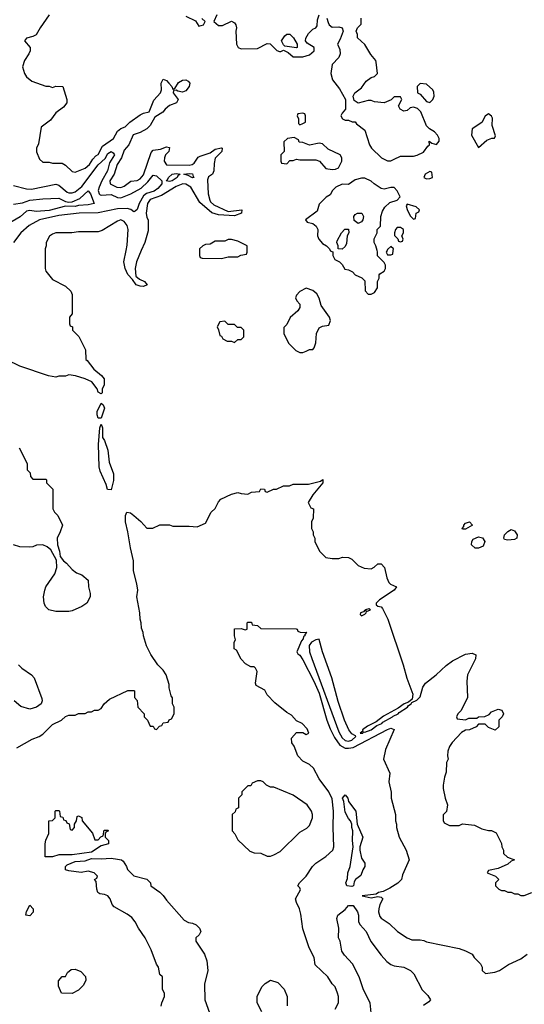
# Model space of a CAD drawing. Header units: inches. Extents: x 2380053 to 2584298, y 380219 to 546618.
# Tile 126 of 256: x 2430889 to 2433991, y 475362 to 481421. Entities that reach past the tile are written whole.
import ezdxf

# ---------------------------------------------------------------- set-up
doc = ezdxf.new("R2010")
doc.units = ezdxf.units.IN
doc.header["$MEASUREMENT"] = 0
doc.layers.add('C4437', color=7, linetype='Continuous')
doc.layers.add('C4438', color=7, linetype='Continuous')

msp = doc.modelspace()

# ---------------------------------------------------------------- linework, layer by layer
at = {"layer": 'C4437', "color": 2}
for points, elevation in [([(2431044.7, 480000), (2431044.7, 479890), (2431050, 479874), (2431090, 479822), (2431170, 479782), (2431202, 479750), (2431212, 479730), (2431212, 479610), (2431194, 479590), (2431194, 479550), (2431198, 479538), (2431214, 479530), (2431214, 479510), (2431251.6, 479471.6), (2431292, 479390), (2431294, 479330), (2431303.6, 479323.6), (2431344.7, 479270), (2431390.6, 479230.6), (2431407.3, 479210), (2431407.3, 479172.7), (2431396, 479150), (2431394.8, 479125.2), (2431390, 479118), (2431370, 479128.7), (2431365.2, 479150), (2431332.8, 479192.8), (2431290, 479212), (2431231.1, 479228.9), (2431190, 479235.3), (2431170, 479228), (2431130, 479228), (2431110, 479222), (2431066, 479230), (2430890, 479289), (2430810, 479328.7)], 74), ([(2431636.2, 480000), (2431607, 479930), (2431598.7, 479890), (2431603, 479843), (2431624.1, 479824.1), (2431656, 479810), (2431671.3, 479790), (2431650, 479779.3), (2431630, 479780.9), (2431605.2, 479790), (2431582.7, 479822.7), (2431553.4, 479853.4), (2431536.2, 479890), (2431529.5, 479930.5), (2431543.3, 480000)], 74), ([(2431994, 480000), (2431994, 479970), (2431998, 479958), (2432010, 479954), (2432130, 479952), (2432170, 479962), (2432230, 479962), (2432248.4, 479971.6), (2432282, 479978), (2432286, 479990), (2432286, 480000)], 78), ([(2432797.3, 480000), (2432798, 479998), (2432812.7, 479992.7), (2432814, 479970), (2432825.4, 479945.4), (2432854, 479930), (2432870, 479914), (2432886.4, 479886.4), (2432910, 479882), (2432934, 479870), (2432951.6, 479851.6), (2432991.6, 479831.6), (2433010, 479814), (2433011.6, 479751.6), (2433030, 479732), (2433050, 479732), (2433070, 479742), (2433088, 479770), (2433088, 479810), (2433098, 479830), (2433098, 479850), (2433102, 479858), (2433130, 479874), (2433138, 479890), (2433138, 479910), (2433130, 479926), (2433088.4, 479968.4), (2433087.3, 479992.7), (2433085.5, 480000)], 78), ([(2433147, 480000), (2433142, 479990), (2433150, 479974), (2433170, 479974), (2433182, 479978), (2433184.7, 480000)], 78), ([(2430885.4, 478785.4), (2430934, 478690), (2430934, 478650), (2430952.7, 478632.7), (2430954, 478610), (2430970, 478594), (2431050, 478594), (2431054, 478590), (2431054, 478570), (2431091.6, 478531.6), (2431092, 478410), (2431102, 478390), (2431122, 478370), (2431151.3, 478310), (2431138, 478270), (2431118, 478230), (2431121, 478190), (2431134, 478150), (2431138, 478118), (2431158, 478090), (2431177.1, 478077.1), (2431210, 478038), (2431236.9, 478016.9), (2431270, 478004.7), (2431310, 477972), (2431311.3, 477930), (2431322, 477890), (2431322, 477870), (2431302, 477830), (2431270.7, 477809.3), (2431210, 477784), (2431190, 477779), (2431110, 477779), (2431068, 477790), (2431048, 477810), (2431038, 477830), (2431035.3, 477870), (2431042, 477910), (2431048.7, 477930), (2431104, 478010), (2431117.2, 478050), (2431115.3, 478095.3), (2431079.5, 478159.5), (2431057.5, 478177.5), (2431030, 478189), (2430991.6, 478188.4), (2430970, 478178), (2430950, 478175.3), (2430890, 478178), (2430850, 478188.7)], 74), ([(2430870, 476941), (2430965.6, 476994.4), (2431008, 477010), (2431030, 477024.7), (2431090, 477084.7), (2431146, 477110), (2431170, 477134), (2431190, 477142), (2431230, 477142), (2431250, 477152), (2431290, 477152), (2431310, 477162), (2431330, 477162), (2431348.9, 477171.1), (2431370, 477172), (2431390, 477182), (2431408, 477210), (2431440.2, 477239.8), (2431552.7, 477292.7), (2431590, 477294), (2431594, 477290), (2431594, 477250), (2431611.6, 477231.6), (2431614, 477190), (2431654, 477150), (2431654, 477130), (2431674, 477110), (2431690, 477074), (2431710, 477074), (2431718, 477058), (2431730, 477054), (2431747.3, 477072.7), (2431762, 477078), (2431770, 477094), (2431802, 477098), (2431807.3, 477112.7), (2431822, 477118), (2431838, 477150), (2431838, 477190), (2431828, 477210), (2431827.3, 477247.3), (2431820.4, 477260.4), (2431808, 477310), (2431808, 477330), (2431788.7, 477390), (2431770, 477418), (2431738, 477450), (2431694.6, 477514.6), (2431668.9, 477568.9), (2431648.9, 477628.9), (2431648, 477650), (2431636.4, 477676.4), (2431635.3, 477710), (2431628.4, 477731.6), (2431628, 477770), (2431609, 477870), (2431614, 477910), (2431608.9, 477948.9), (2431588, 478030), (2431588.7, 478090), (2431568.7, 478170), (2431554, 478270), (2431539, 478330), (2431539, 478370), (2431548, 478390), (2431570, 478386), (2431590.6, 478370.6), (2431633.4, 478333.4), (2431670, 478292), (2431707.3, 478292.7), (2431750, 478312), (2431810, 478312), (2431830, 478304.7), (2431930, 478304.7), (2431980.4, 478299.6), (2432030, 478322), (2432066, 478390), (2432090, 478414), (2432110, 478454), (2432126, 478470), (2432190, 478502), (2432230, 478511.3), (2432250, 478504.7), (2432290, 478502), (2432312.7, 478512.7), (2432362, 478518), (2432370, 478534), (2432392.7, 478532.7), (2432398, 478518), (2432410, 478514), (2432448, 478532), (2432467.3, 478532.7), (2432510, 478552), (2432547.3, 478552.7), (2432570, 478562), (2432663.6, 478563.6), (2432738, 478582), (2432751.3, 478591.3), (2432751.3, 478570), (2432690, 478498), (2432662, 478450), (2432678, 478418), (2432694, 478410), (2432692.7, 478352.7), (2432682, 478330), (2432682, 478290), (2432692, 478270), (2432692, 478250), (2432702, 478230), (2432702, 478210), (2432732, 478150), (2432770, 478112), (2432810, 478104.7), (2432850, 478104.7), (2432872.7, 478112.7), (2432910, 478112), (2432930, 478102), (2432970, 478062), (2433005.4, 478045.4), (2433050, 478042), (2433068.4, 478051.6), (2433090, 478072), (2433110, 478072), (2433130.9, 478050.9), (2433145.4, 477985.4), (2433158, 477958), (2433167.7, 477947.7), (2433204.7, 477930), (2433190.8, 477910), (2433100.7, 477850), (2433081, 477830), (2433081, 477821), (2433091, 477811), (2433110, 477808), (2433118.2, 477798.2), (2433151.2, 477731.2), (2433246.7, 477450), (2433268.8, 477368.8), (2433306, 477270), (2433301, 477239), (2433278.5, 477221.5), (2433251.3, 477210), (2433215.5, 477184.5), (2433125.5, 477134.5), (2433079.5, 477100.5), (2433026.9, 477073.1), (2432996, 477050), (2432998, 477042), (2432982, 477030), (2432998, 477030), (2433002, 477038), (2433010, 477036), (2433049, 477050), (2433083.3, 477076.7), (2433115.1, 477090), (2433122, 477098), (2433180.9, 477130), (2433184.2, 477135.8), (2433215.1, 477150), (2433221.7, 477158.3), (2433272, 477190), (2433278.6, 477201.4), (2433296, 477210), (2433300.1, 477219.9), (2433330, 477234), (2433350, 477254.8), (2433366.3, 477313.7), (2433382.4, 477337.6), (2433449.7, 477390.3), (2433510, 477447.3), (2433550, 477474.8), (2433630, 477516), (2433670, 477522), (2433692.7, 477512.7), (2433691.6, 477488.4), (2433642, 477390), (2433638, 477350), (2433642, 477250), (2433602, 477170), (2433582, 477150), (2433574, 477130), (2433578, 477118), (2433630, 477112), (2433650, 477122), (2433698, 477122), (2433710, 477132), (2433747.3, 477132.7), (2433775.3, 477144.7), (2433790, 477162), (2433830, 477178), (2433852.7, 477172.7), (2433862, 477150), (2433854, 477130), (2433834, 477110), (2433834, 477070), (2433811.6, 477048.4), (2433770, 477066), (2433750, 477086), (2433710, 477086), (2433694, 477070), (2433654, 477050), (2433630, 477048), (2433605.4, 477034.6), (2433547.1, 476972.9), (2433531.1, 476948.9), (2433519.6, 476920.4), (2433518, 476890), (2433522, 476870), (2433512, 476850), (2433511.3, 476790), (2433499.6, 476760.4), (2433492, 476710), (2433492, 476690), (2433504.7, 476630), (2433518, 476590), (2433511.6, 476548.4), (2433492.7, 476527.3), (2433492.7, 476492.7), (2433498, 476478), (2433530, 476462), (2433590, 476462), (2433610, 476472), (2433683.6, 476463.6), (2433730, 476442), (2433770, 476432), (2433790, 476432), (2433816.9, 476416.9), (2433851.1, 476351.1), (2433852, 476330), (2433862, 476310), (2433862, 476290), (2433886.8, 476266.8), (2433931.3, 476250), (2433910, 476242), (2433890, 476224), (2433830, 476197.2), (2433770, 476186), (2433762, 476170), (2433814, 476150), (2433834, 476130), (2433814, 476110), (2433814, 476090), (2433834, 476070), (2433850, 476062), (2433870, 476062), (2433890, 476052), (2433910, 476052), (2433930, 476042), (2433950, 476042), (2433970, 476032), (2433990, 476032), (2434038, 476050)], 74), ([(2432828.4, 475331.6), (2432848, 475370), (2432848, 475410), (2432842, 475430), (2432828.9, 475468.9), (2432810, 475488), (2432782, 475530), (2432704, 475604), (2432698, 475650), (2432668.9, 475708.9), (2432630, 475826), (2432617.2, 475917.2), (2432609, 475950), (2432589.3, 475989.3), (2432584, 476010), (2432614.6, 476065.4), (2432610, 476078), (2432598, 476090), (2432608.7, 476110), (2432648.7, 476150), (2432688.7, 476210), (2432710, 476231.3), (2432770, 476271.3), (2432812.7, 476310), (2432819.3, 476330), (2432815.1, 476450), (2432818, 476550), (2432810, 476626), (2432789, 476670), (2432728.7, 476750), (2432694.6, 476814.6), (2432670, 476838), (2432630, 476858), (2432598, 476890), (2432575.3, 476950), (2432562, 476970), (2432560.4, 476999.6), (2432590, 477034), (2432630, 477034), (2432650, 477022), (2432666, 477030), (2432656.4, 477056.4), (2432626, 477090), (2432590, 477106), (2432560.4, 477140.4), (2432530, 477158), (2432456.4, 477216.4), (2432410, 477266), (2432394.6, 477294.6), (2432343.1, 477323.1), (2432338, 477338), (2432348, 477410), (2432338, 477430), (2432330, 477438), (2432310, 477438), (2432276.4, 477456.4), (2432250, 477486), (2432222, 477542), (2432206, 477550), (2432206, 477590), (2432214.6, 477605.4), (2432208.7, 477630), (2432208.4, 477671.6), (2432250, 477674), (2432274.6, 477665.4), (2432286, 477670), (2432286, 477710), (2432290, 477714), (2432312.7, 477712.7), (2432318, 477698), (2432350, 477694), (2432370, 477674), (2432587.3, 477672.7), (2432594, 477670), (2432598, 477658), (2432612.7, 477652.7), (2432654, 477650), (2432651, 477649), (2432642, 477638), (2432642, 477630), (2432634, 477626), (2432631, 477611), (2432621.1, 477598.9), (2432591.3, 477530), (2432598, 477518), (2432610, 477511.3), (2432630, 477481), (2432696.5, 477350), (2432730, 477277.1), (2432777.3, 477110), (2432797.8, 477057.8), (2432823.1, 477003.1), (2432857.3, 476957.3), (2432890, 476939), (2432910, 476937.3), (2432937.6, 476942.4), (2433150, 477052.7), (2433170, 477061), (2433190, 477054), (2433138, 476930), (2433124.7, 476870), (2433163.6, 476783.6), (2433158, 476730), (2433171.6, 476668.4), (2433172, 476630), (2433198, 476530), (2433198, 476490), (2433204.7, 476470), (2433204.7, 476450), (2433222, 476390), (2433264.7, 476310), (2433282, 476250), (2433241.4, 476158.6), (2433234.8, 476130), (2433212.8, 476107.2), (2433164.1, 476075.9), (2433123, 476057), (2433094, 476050), (2433079.8, 476040.2), (2432994, 476030), (2433050, 476017.3), (2433090, 476024.7), (2433110, 476022), (2433122, 476010), (2433103.5, 475976.5), (2433096, 475950), (2433094.8, 475930), (2433102.5, 475902.5), (2433110, 475891.3), (2433159.1, 475859.1), (2433211.3, 475810), (2433270, 475771), (2433298.8, 475758.8), (2433350, 475758.8), (2433374, 475754), (2433390, 475746.8), (2433590, 475704.7), (2433630, 475692), (2433671.1, 475671.1), (2433682, 475650), (2433722, 475610), (2433732, 475590), (2433732, 475570), (2433752, 475552), (2433810, 475560.7), (2433838, 475570), (2433893.2, 475606.8), (2433970, 475641), (2434008, 475670)], 70), ([(2430882, 477450), (2430902, 477430), (2430962, 477390), (2430978, 477370), (2431023.5, 477243.5), (2431026.8, 477230), (2431021, 477210), (2430992, 477190), (2430950, 477179), (2430894.6, 477194.6), (2430855.3, 477230)], 74), ([(2431759, 475350), (2431762, 475370), (2431778, 475410), (2431778, 475430), (2431767.3, 475452.7), (2431766, 475530), (2431750, 475546), (2431742, 475590), (2431729.3, 475609.3), (2431696.6, 475696.6), (2431659.3, 475770), (2431619.3, 475830), (2431599.3, 475870), (2431576.9, 475896.9), (2431550, 475917.2), (2431470, 475962), (2431456.5, 475976.5), (2431444, 476010), (2431430, 476028.7), (2431410, 476037.2), (2431381.2, 476041.2), (2431369.1, 476049.1), (2431362, 476070), (2431358, 476118), (2431348, 476130), (2431362, 476138), (2431366, 476150), (2431346, 476170), (2431310, 476182), (2431266.8, 476173.2), (2431190, 476182.9), (2431169.2, 476190), (2431169.3, 476210), (2431180.1, 476219.9), (2431230, 476240.7), (2431290, 476244), (2431330, 476259.1), (2431390, 476256.3), (2431450, 476260.7), (2431490, 476254.8), (2431514, 476250), (2431523.6, 476243.6), (2431544.7, 476210), (2431551, 476191), (2431590, 476152), (2431670, 476132), (2431692, 476110), (2431694, 476090), (2431750, 476052), (2431770, 476032), (2431790, 476002), (2431899.6, 475879.6), (2431925.4, 475865.4), (2431950, 475862), (2431974, 475850), (2431994, 475830), (2432002, 475810), (2431992, 475790), (2431972, 475770), (2431972, 475750), (2432024.7, 475670), (2432038, 475630), (2432044.7, 475570), (2432025.4, 475485.4), (2432026, 475390), (2432056, 475310)], 70), ([(2433049.2, 475310), (2433042.7, 475370), (2433002.7, 475450), (2432975.1, 475530), (2432934, 475610), (2432884.8, 475664.8), (2432869.5, 475689.5), (2432859.5, 475750), (2432849.3, 475770), (2432849.6, 475830), (2432839, 475890), (2432844, 475910), (2432890, 475944.7), (2432909.7, 475970.3), (2432938, 475970), (2432966, 475930), (2432970.8, 475910), (2432971, 475870), (2432981, 475850), (2433018.8, 475810), (2433047.9, 475747.9), (2433110, 475664.7), (2433145.2, 475625.2), (2433170, 475606), (2433190, 475598.8), (2433250, 475591), (2433292, 475570), (2433312, 475550), (2433362, 475450), (2433396.9, 475416.9), (2433414, 475390), (2433403.6, 475376.4), (2433370, 475354)], 66), ([(2432376.4, 475316.4), (2432348.7, 475370), (2432348.7, 475410), (2432378, 475470), (2432398, 475490), (2432430, 475511.3), (2432475.3, 475495.3), (2432515.3, 475455.3), (2432532, 475410), (2432532.7, 475352.7)], 70)]:
    msp.add_lwpolyline(points, dxfattribs=dict(at, elevation=elevation))
for points, elevation in [([(2432650, 479768), (2432611.6, 479748.4), (2432590, 479726), (2432584.7, 479710), (2432591.3, 479690), (2432611.3, 479670), (2432611.3, 479650), (2432598, 479630), (2432551.1, 479588.9), (2432530, 479546), (2432512.7, 479527.3), (2432512, 479510), (2432512, 479490), (2432542, 479430), (2432585.4, 479385.4), (2432610, 479374), (2432630, 479374), (2432650, 479382), (2432670, 479392), (2432690, 479392), (2432698, 479402), (2432708.4, 479431.6), (2432714, 479490), (2432730, 479524.7), (2432750, 479534.8), (2432790, 479542), (2432799, 479570), (2432794, 479590), (2432742, 479662), (2432730, 479708), (2432714.2, 479734.2), (2432690, 479755.3)], 78), ([(2432150, 479566), (2432118, 479562), (2432102, 479530), (2432111.6, 479511.6), (2432118, 479478), (2432130, 479474), (2432138, 479458), (2432163.6, 479443.6), (2432190, 479442), (2432210, 479434), (2432230, 479454), (2432250, 479454), (2432266, 479470), (2432266, 479510), (2432250, 479526), (2432227.3, 479527.3), (2432210, 479546), (2432170, 479546)], 78), ([(2431370, 478968), (2431364, 478990), (2431365.2, 479010), (2431390, 479062), (2431402, 479050), (2431410.7, 479030), (2431390, 478968)], 74), ([(2431450, 478528), (2431429, 478530), (2431420.2, 478560.2), (2431383.2, 478643.2), (2431377.2, 478670), (2431373.6, 478806.4), (2431382, 478910), (2431390, 478932), (2431398, 478910), (2431398, 478850), (2431410, 478832), (2431430, 478772), (2431438.5, 478698.5), (2431465.4, 478625.4), (2431465.4, 478585.4)], 74), ([(2433610, 478286), (2433608, 478290), (2433618, 478302), (2433618, 478310), (2433630, 478322), (2433654, 478330), (2433672, 478310), (2433630, 478286)], 74), ([(2433890, 478217.2), (2433870, 478222), (2433864, 478230), (2433869.3, 478250), (2433890, 478271), (2433910, 478282.8), (2433930, 478274.8), (2433947.3, 478250), (2433944.7, 478230), (2433930, 478222.7)], 74), ([(2433710, 478169.4), (2433689.5, 478169.5), (2433665.2, 478190), (2433668.7, 478210), (2433676.5, 478223.5), (2433710, 478239.1), (2433732.8, 478232.8), (2433747.3, 478210), (2433738.4, 478181.6)], 74), ([(2433034.6, 477794.6), (2433014, 477790), (2433018, 477782), (2433010, 477788), (2433002, 477778), (2432982.8, 477770), (2432981, 477761), (2432990, 477752), (2433010, 477762.8), (2433019, 477770), (2433020.2, 477779.8), (2433046, 477790)], 74), ([(2432728.9, 477608.9), (2432710, 477605.6), (2432682, 477590), (2432668.9, 477570), (2432670.3, 477530), (2432684, 477490), (2432850, 477038), (2432870, 477002), (2432890, 476985.2), (2432910, 476981.5), (2432930, 476986.5), (2432954, 477010), (2432953.2, 477013.2), (2432930, 477026.6), (2432911.8, 477050), (2432885.6, 477110), (2432846.3, 477226.3), (2432807.8, 477370), (2432749.6, 477530), (2432730, 477606)], 74), ([(2432370, 476738), (2432350, 476738), (2432318, 476722), (2432310, 476706), (2432290, 476706), (2432254, 476670), (2432254, 476650), (2432234, 476630), (2432234, 476570), (2432218, 476562), (2432212.7, 476547.3), (2432194, 476530), (2432194, 476430), (2432211.6, 476411.6), (2432230, 476374), (2432303.6, 476303.6), (2432330, 476294), (2432370, 476292), (2432410, 476274), (2432430, 476274), (2432450, 476282), (2432490, 476302), (2432610, 476422), (2432653.6, 476446.4), (2432670, 476462), (2432688.7, 476510), (2432688.7, 476530), (2432682, 476550), (2432655.3, 476590), (2432570, 476648.7), (2432450, 476698), (2432430, 476698), (2432406, 476710), (2432386, 476730)], 74), ([(2432930, 476086), (2432899, 476090), (2432894, 476110), (2432904, 476136), (2432906.6, 476170), (2432919.6, 476210), (2432939.3, 476330), (2432934, 476370), (2432937.2, 476430), (2432929.6, 476450), (2432929.4, 476470), (2432922.7, 476490), (2432910, 476505.2), (2432890, 476545.2), (2432882, 476610), (2432872.7, 476630), (2432890, 476651), (2432904.9, 476630), (2432910.6, 476610), (2432954, 476550), (2432962.8, 476470), (2432997.1, 476390), (2432978.8, 476330), (2432978.8, 476310), (2432990, 476262), (2433011, 476230), (2433011, 476210), (2432998, 476190), (2432986, 476154), (2432952, 476130), (2432944.7, 476115.3), (2432941, 476090)], 66), ([(2431210, 476434), (2431226, 476450), (2431226, 476470), (2431238, 476490), (2431242, 476518), (2431250, 476522), (2431270, 476512), (2431272, 476490), (2431336, 476416), (2431350, 476374), (2431370, 476374), (2431387.3, 476392.7), (2431402, 476398), (2431407.3, 476432.7), (2431430, 476434), (2431434, 476430), (2431418, 476422), (2431414, 476410), (2431414, 476390), (2431434, 476370), (2431434, 476350), (2431390, 476338), (2431330, 476299), (2431210, 476281.2), (2431130, 476282), (2431090, 476269.3), (2431046, 476270), (2431046, 476350), (2431048.4, 476371.6), (2431067.3, 476412.7), (2431068.4, 476491.6), (2431090, 476494), (2431106, 476510), (2431106, 476550), (2431110, 476554), (2431130, 476554), (2431134, 476550), (2431138, 476518), (2431152.7, 476512.7), (2431158, 476498), (2431172.7, 476492.7), (2431178, 476478), (2431192.7, 476472.7), (2431198, 476438)], 70), ([(2430950, 475906), (2430926, 475910), (2430930, 475934), (2430950, 475971), (2430971.3, 475950), (2430970.7, 475929.3)], 70), ([(2431210, 475428), (2431146, 475430), (2431127.3, 475472.7), (2431127.3, 475507.3), (2431150, 475534), (2431170, 475534), (2431183.1, 475556.9), (2431204, 475576), (2431230, 475578), (2431263.6, 475563.6), (2431292.7, 475532.7), (2431294, 475510), (2431279.8, 475480.2), (2431250, 475448)], 70)]:
    msp.add_lwpolyline(points, close=True, dxfattribs=dict(at, elevation=elevation))
at = {"layer": 'C4438', "color": 2}
for points, elevation in [([(2431070.6, 481450), (2431014, 481370), (2430990, 481328), (2430970, 481318), (2430930, 481308), (2430918, 481290), (2430952, 481250), (2430952, 481230), (2430944.7, 481210), (2430918, 481170), (2430906, 481130), (2430918, 481090), (2430931, 481070), (2430963, 481043), (2431050, 481011.3), (2431070, 481012), (2431090, 481004.7), (2431110, 481011.3), (2431154, 481010), (2431178, 480930), (2431178, 480910), (2431156.9, 480883.1), (2431110, 480848), (2431078, 480802), (2431021, 480759), (2431003.6, 480656.4), (2430992, 480630), (2430992.7, 480607.3), (2431010, 480562), (2431030, 480544.7), (2431070, 480544.7), (2431090, 480538), (2431150, 480538.8), (2431170, 480526), (2431210, 480486.8), (2431230, 480482.8), (2431290, 480508.2), (2431317, 480530), (2431337.2, 480562.8), (2431356.6, 480583.4), (2431370, 480590.7), (2431398, 480642), (2431465.2, 480690), (2431490, 480734.8), (2431510, 480750.7), (2431537.5, 480762.5), (2431565.2, 480790), (2431630, 480835.8), (2431650, 480846.4), (2431685.2, 480854.8), (2431713.9, 480926.1), (2431755.1, 480970), (2431760.9, 480990), (2431757.2, 481030), (2431770, 481056), (2431790, 481046), (2431806, 481030), (2431824.7, 481010), (2431830, 480994), (2431842, 480998), (2431865.1, 481034.9), (2431890, 481048), (2431910.4, 481050.4), (2431923.4, 481043.4), (2431933.4, 481030), (2431930.4, 481010), (2431910, 480983.7), (2431890, 480976), (2431861.2, 480981.2), (2431850, 480988), (2431834, 480986), (2431832, 480970), (2431862, 480930), (2431852, 480910), (2431810, 480892.3), (2431782, 480870), (2431768.3, 480851.7), (2431719.6, 480820.4), (2431690.7, 480770), (2431670.3, 480749.7), (2431630, 480726.6), (2431586.8, 480713.2), (2431559.1, 480650), (2431530, 480617.2), (2431513.4, 480570), (2431487, 480530), (2431468.8, 480470), (2431443, 480430), (2431444, 480410), (2431484.7, 480390), (2431510, 480388.5), (2431530, 480397.3), (2431572.7, 480427.3), (2431610, 480431), (2431630, 480442), (2431650, 480466.8), (2431695.9, 480604.1), (2431710, 480619.1), (2431755.1, 480624.9), (2431790, 480638), (2431810, 480634), (2431804.7, 480610), (2431784.7, 480590), (2431778.8, 480570), (2431777.3, 480550), (2431790, 480527.7), (2431930, 480526.5), (2431948.7, 480530), (2431961.6, 480538.4), (2431985.8, 480574.2), (2431998, 480582), (2432058.6, 480601.4), (2432090, 480624.7), (2432130, 480632), (2432134, 480630), (2432132, 480610), (2432090.9, 480569.1), (2432083.5, 480536.5), (2432082, 480490), (2432074, 480470), (2432050, 480453.2), (2432043.4, 480436.6), (2432047.7, 480350), (2432057, 480310), (2432060.5, 480300.5), (2432082.6, 480282.6), (2432170, 480241), (2432254, 480250), (2432251.3, 480230), (2432210, 480213.2), (2432110, 480220.7), (2432070, 480232.3), (2431996, 480296), (2431939.6, 480390), (2431910, 480409.6), (2431891.9, 480411.9), (2431850, 480395.4), (2431760.9, 480339.1), (2431690, 480314.5), (2431674, 480290), (2431665.5, 480230), (2431670, 480204.7), (2431678.8, 480190), (2431678.3, 480121.7), (2431657.1, 480050), (2431636.2, 480000)], 74), ([(2431910, 481442), (2431970, 481414), (2431990, 481382), (2432018, 481390), (2432028, 481410), (2432008.7, 481428.7)], 78), ([(2432100.7, 481450), (2432082, 481410), (2432110, 481384.7), (2432134.6, 481385.4), (2432190, 481412), (2432210, 481402), (2432218, 481390), (2432222, 481370), (2432218, 481350), (2432221, 481270), (2432232, 481250), (2432250, 481241), (2432350, 481244.7), (2432410, 481274), (2432427.3, 481272.7), (2432470, 481232), (2432485.4, 481225.4), (2432494.6, 481225.4), (2432510, 481234), (2432539.8, 481219.8), (2432570, 481192), (2432630, 481192), (2432670, 481204.7), (2432698, 481230), (2432698, 481250), (2432656.4, 481276.4), (2432646, 481290), (2432647.3, 481307.3), (2432663.1, 481336.9), (2432690, 481362), (2432710, 481372), (2432717.2, 481382.8), (2432720.2, 481419.8), (2432728.9, 481451.1)], 78), ([(2432776, 481430), (2432784, 481404), (2432791.3, 481390), (2432810, 481376), (2432850, 481378), (2432871, 481371), (2432878, 481350), (2432859.6, 481300.4), (2432842, 481270), (2432856.9, 481236.9), (2432858, 481210), (2432850.9, 481189.1), (2432810, 481146), (2432801, 481090), (2432811.3, 481050), (2432855.3, 480995.3), (2432892, 480930), (2432892, 480870), (2432870, 480846), (2432862, 480830), (2432874, 480810), (2432890, 480802), (2432910, 480802), (2432932.7, 480792.7), (2432950, 480792), (2432959.6, 480779.6), (2433010, 480742), (2433038, 480650), (2433050.9, 480630.9), (2433112, 480570), (2433150, 480552), (2433170, 480552), (2433190, 480562), (2433230, 480582), (2433310, 480582), (2433332.9, 480587.1), (2433370, 480606), (2433397.2, 480642.8), (2433408, 480650), (2433406, 480674), (2433422, 480662), (2433450, 480654), (2433467.3, 480672.7), (2433468, 480690), (2433458, 480710), (2433438, 480730), (2433408.7, 480748.7), (2433388.7, 480768.7), (2433353.6, 480853.6), (2433333.6, 480873.6), (2433310, 480882), (2433299.6, 480880.4), (2433290, 480878), (2433270, 480862), (2433250, 480858), (2433228, 480870), (2433218, 480890), (2433238, 480930), (2433230, 480946), (2433190, 480946), (2433172.7, 480927.3), (2433130, 480908.7), (2433070, 480915.3), (2433050, 480924), (2433030, 480924), (2432970, 480908), (2432944, 480924), (2432938, 480950), (2432948.9, 480971.1), (2432990, 481002), (2433018, 481042), (2433050, 481064.7), (2433068.9, 481071.1), (2433088, 481090), (2433080.4, 481160.4), (2433078, 481170), (2433046.3, 481206.3), (2433010, 481268), (2432966, 481310), (2432966, 481330), (2432958, 481350), (2432966, 481370), (2432987.3, 481392.7), (2432988.7, 481430)], 78), ([(2430850, 480400.7), (2430930, 480379.3), (2430961.2, 480378.8), (2431110, 480408), (2431130, 480403), (2431179.9, 480359.9), (2431190, 480354.9), (2431210, 480354.6), (2431230, 480360.9), (2431270, 480393.7), (2431370, 480528.9), (2431413.2, 480566.8), (2431430, 480597.6), (2431450, 480610.2), (2431462.6, 480602.6), (2431471.3, 480590), (2431440.4, 480539.6), (2431428.2, 480490), (2431393.8, 480430), (2431376.9, 480390), (2431371.8, 480370), (2431376.4, 480350), (2431383.8, 480343.8), (2431390, 480340.3), (2431450, 480344.9), (2431490, 480327.9), (2431510, 480324.2), (2431571.3, 480348.7), (2431634.8, 480385.2), (2431676.7, 480423.3), (2431710, 480463.8), (2431730, 480460.4), (2431762.8, 480430), (2431761.6, 480410), (2431737.7, 480382.3), (2431714.8, 480365.2), (2431668.3, 480351.7), (2431650, 480336.9), (2431622.4, 480290), (2431610, 480253.2), (2431598, 480242), (2431590, 480239.6), (2431572.7, 480252.7), (2431550, 480258.4), (2431490, 480257.7), (2431370, 480232.4), (2431254, 480230), (2431130, 480215.4), (2431010.4, 480189.6), (2430946.2, 480153.8), (2430896, 480110), (2430851, 480050)], 70), ([(2433085.5, 480000), (2433078, 480030), (2433068, 480050), (2433068.4, 480071.6), (2433086, 480110), (2433086, 480130), (2433106, 480150), (2433108, 480210), (2433118, 480242), (2433132.3, 480267.7), (2433163.7, 480296.3), (2433208.9, 480311.1), (2433228, 480330), (2433208.9, 480368.9), (2433190, 480388), (2433170, 480388), (2433130, 480378), (2433110, 480382), (2433068, 480410), (2433050, 480428), (2433010, 480446), (2432990, 480446), (2432950, 480435.3), (2432910, 480406), (2432870, 480408.7), (2432832, 480390), (2432812, 480370), (2432796.9, 480343.1), (2432771.6, 480328.4), (2432730, 480286), (2432718, 480242), (2432644.7, 480190), (2432656, 480176), (2432690, 480166.8), (2432710.7, 480150.7), (2432721, 480130), (2432718.8, 480090), (2432727.3, 480070), (2432750, 480044.7), (2432774, 480030), (2432794, 480010), (2432797.3, 480000)], 78), ([(2430850, 480286), (2430906, 480294), (2430950, 480310.4), (2431030, 480319.5), (2431130, 480323.8), (2431170, 480302), (2431190, 480298), (2431210, 480300.5), (2431258.9, 480321.1), (2431310, 480367.7), (2431323.8, 480350), (2431346, 480290), (2431310, 480282), (2431250, 480278.4), (2431230, 480272.3), (2431170, 480273.2), (2431070, 480246.4), (2430990, 480241), (2430950, 480246.3), (2430930, 480242), (2430892.1, 480207.9), (2430803.2, 480156.8)], 66), ([(2431543.3, 480000), (2431550, 480034), (2431555.1, 480130), (2431550, 480155.3), (2431530, 480179), (2431510, 480188.7), (2431490, 480182), (2431395.3, 480124.7), (2431370, 480115.3), (2431250, 480115.3), (2431208.9, 480108.9), (2431111.1, 480108.9), (2431090, 480102), (2431071.1, 480088.9), (2431051.3, 480050), (2431051.3, 480030), (2431044.7, 480010), (2431044.7, 480000)], 74), ([(2432286, 480000), (2432286, 480030), (2432230, 480058), (2432190, 480068), (2432170, 480068), (2432150, 480058), (2432090, 480058), (2432059.6, 480040.4), (2432030, 480038), (2432014, 480030), (2431994, 480010), (2431994, 480000)], 78), ([(2433184.7, 480000), (2433186, 480010), (2433170, 480026), (2433150, 480006), (2433147, 480000)], 78)]:
    msp.add_lwpolyline(points, dxfattribs=dict(at, elevation=elevation))
for points, elevation in [([(2432590, 481248), (2432518, 481258), (2432510, 481266), (2432498, 481290), (2432518, 481322), (2432530, 481331), (2432550, 481331), (2432572, 481310), (2432594, 481270), (2432594, 481250)], 78), ([(2433350, 481028), (2433332, 481010), (2433334, 480970), (2433350, 480962), (2433390, 480918), (2433410, 480911.3), (2433428.7, 480930), (2433436, 480950), (2433435.1, 480975.1), (2433429, 480990), (2433390, 481024)], 78), ([(2432630, 480846), (2432598, 480842), (2432594, 480830), (2432602, 480810), (2432602, 480782), (2432610, 480774), (2432630, 480782), (2432646, 480790), (2432646, 480830), (2432642, 480842)], 78), ([(2433770, 480842), (2433750, 480828), (2433730, 480788.7), (2433670.9, 480749.1), (2433666, 480710), (2433710, 480634), (2433760.2, 480679.8), (2433792, 480692), (2433808, 480692), (2433814.6, 480705.4), (2433793.2, 480770), (2433796, 480816), (2433790, 480828)], 78), ([(2432575.3, 480695.3), (2432534, 480690), (2432512, 480670), (2432514, 480610), (2432494, 480590), (2432494, 480550), (2432498, 480538), (2432530, 480534), (2432550, 480554), (2432570, 480554), (2432590, 480562), (2432610, 480558), (2432710, 480558), (2432732, 480550), (2432770, 480506), (2432810, 480498.8), (2432830, 480501), (2432848, 480510), (2432868.7, 480550), (2432868, 480570), (2432858, 480590), (2432784.5, 480624.5), (2432750, 480658), (2432730, 480662), (2432670, 480648), (2432630, 480666), (2432607.3, 480667.3), (2432602, 480682)], 78), ([(2431810, 480425.1), (2431788, 480430), (2431799.7, 480440.3), (2431802.9, 480450), (2431826.6, 480470), (2431850, 480473.7), (2431874, 480470), (2431860.5, 480459.5), (2431857.3, 480450), (2431826, 480430)], 70), ([(2431950, 480447.8), (2431923.2, 480463.2), (2431898, 480470), (2431930, 480474.4), (2431950, 480472.2), (2431955.3, 480455.3), (2431962, 480450)], 70), ([(2433410, 480486), (2433382, 480470), (2433374, 480450), (2433390, 480442), (2433410, 480444.7), (2433426, 480450), (2433422, 480482)], 78), ([(2433270, 480286), (2433265.4, 480274.6), (2433270, 480254), (2433290, 480214), (2433310, 480194), (2433322, 480198), (2433326, 480230), (2433342, 480238), (2433346, 480250), (2433326, 480270)], 78), ([(2432970, 480166), (2432945.2, 480185.2), (2432942, 480210), (2432950, 480222), (2432966, 480230), (2432991.3, 480231.3), (2433002, 480210), (2432998, 480190), (2432990, 480178)], 78), ([(2432870, 480008), (2432846, 480010), (2432846, 480030), (2432838, 480050), (2432840.4, 480059.6), (2432866, 480110), (2432887.3, 480132.7), (2432910, 480132), (2432912, 480110), (2432902, 480090), (2432896.9, 480043.1), (2432890, 480026)], 78), ([(2433230, 480142), (2433210, 480142), (2433198, 480130), (2433192, 480110), (2433192.7, 480092.7), (2433212.7, 480072.7), (2433218, 480058), (2433230, 480054), (2433242, 480058), (2433246, 480070), (2433238, 480090), (2433248, 480110), (2433248, 480130)], 78)]:
    msp.add_lwpolyline(points, close=True, dxfattribs=dict(at, elevation=elevation))

doc.saveas('drawing.dxf')
